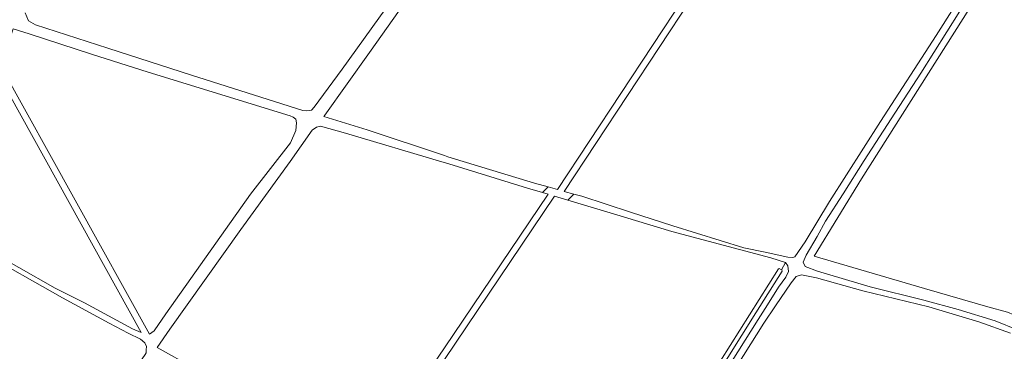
# Model space of a CAD drawing. Header units: metres. Extents: x 152737 to 157444, y 374779 to 378487.
# Tile 11 of 95: x 153806 to 154256, y 376153 to 376304. Entities that reach past the tile are written whole.
import ezdxf

# ---------------------------------------------------------------- set-up
doc = ezdxf.new("R2010")
doc.units = ezdxf.units.M
for name, color, linetype, lineweight in [('B-XX-OG-TERREIN_CULTUURSCHEIDING-GV', 7, 'Continuous', 18), ('B-XX-OG-WATER-GV', 130, 'Continuous', 18), ('B-XX-OG-WEG-GV', 7, 'Continuous', 18)]:
    doc.layers.add(name, color=color, linetype=linetype, lineweight=lineweight)

msp = doc.modelspace()

# ---------------------------------------------------------------- linework, layer by layer
at = {"layer": 'B-XX-OG-TERREIN_CULTUURSCHEIDING-GV'}
for points in [[(154047.329, 376227.953), (154051.627, 376226.767), (154152.891, 376380.338), (154128.463, 376388.056), (154104.006, 376395.688), (154068.098, 376405.015), (154056.241, 376407.754), (154053.449, 376407.79), (154050.959, 376406.9), (154050.606, 376406.459), (154048.025, 376403.236), (154034.345, 376384.885), (154004.359, 376342.966), (154000, 376337.022), (153984.719, 376316.186), (153965.842, 376289.334), (153945.373, 376260.809), (153945.019, 376260.183), (153964.721, 376254.103), (154000, 376242.254), (154001.576, 376241.725), (154041.147, 376229.658)], [(154059.07, 376224.714), (154062.709, 376223.71), (154084.932, 376216.414), (154104.31, 376210.223), (154136.647, 376200.218), (154146.427, 376198.205), (154156.822, 376195.934), (154159.021, 376195.819), (154160.06, 376195.995), (154164.715, 376202.883), (154175.86, 376221.335), (154199.043, 376257.774), (154224.559, 376297.147), (154254.149, 376343.965), (154253.836, 376345.764), (154252.324, 376347.532), (154249.769, 376349.648), (154244.221, 376351.945), (154201.154, 376365.089), (154156.646, 376379.151), (154155.865, 376379.398), (154054.667, 376225.928)], [(153867.488, 376162.279), (153872.816, 376170.033), (153911.438, 376224.677), (153929.786, 376248.146), (153932.187, 376253.708), (153932.497, 376257.261), (153932.193, 376258.929), (153931.043, 376259.811), (153929.61, 376260.492), (153864.734, 376280.432), (153838.959, 376288.525), (153810.426, 376297.842), (153803.13, 376300.093), (153797.477, 376283.052), (153865.434, 376160.748)], [(153795.655, 376280.155), (153786.577, 376255.749), (153778.052, 376233.595), (153769.322, 376212.055), (153769.679, 376212.077), (153789.065, 376200.61), (153822.275, 376181.772), (153835.732, 376175.027), (153857.619, 376163.228), (153861.567, 376161.532)], [(153962.408, 376103.603), (153964.334, 376102.559), (153981.211, 376126.759), (154000, 376154.565), (154047.333, 376224.614), (154044.756, 376225.38), (154037.92, 376227.411), (154000, 376239.104), (153998.894, 376239.445), (153954.881, 376252.472), (153943.479, 376255.764), (153941.636, 376255.297), (153939.655, 376253.924), (153929.591, 376239.628), (153907.136, 376208.504), (153874.609, 376162.972), (153868.846, 376154.708), (153885.84, 376145.189), (153904.024, 376135.735), (153933.207, 376119.424)], [(153803.743, 376068.109), (153806.968, 376071.965), (153824.581, 376097.519), (153847.067, 376127.862), (153863.347, 376151.491), (153863.934, 376152.267), (153863.932, 376153.616), (153863.947, 376155.141), (153863.273, 376156.781), (153861.353, 376158.507), (153855.628, 376161.255), (153847.023, 376165.79), (153825.602, 376177.34), (153787.956, 376198.695), (153771.264, 376208.568), (153795.873, 376063.346)]]:
    msp.add_lwpolyline(points, close=True, dxfattribs=at)
for points in [[(153808.681, 376307.483), (153810.11, 376303.852), (153813.391, 376301.945), (153846.407, 376291.277), (153884.604, 376278.954), (153935.422, 376262.861), (153937.276, 376262.704), (153939.331, 376263.028), (153940.632, 376264.414), (153953.368, 376281.678), (154000, 376346.882)], [(154257.11, 376170.725), (154248.09, 376173.239), (154219.143, 376181.659), (154168.837, 376196.291), (154190.382, 376231.71), (154251.615, 376328.293)], [(154251.615, 376328.293), (154190.382, 376231.71), (154168.837, 376196.291), (154219.143, 376181.659), (154248.09, 376173.239), (154257.11, 376170.725), (154265.686, 376167.176), (154278.473, 376153.048), (154317.322, 376097.45), (154317.372, 376098.3), (154317.714, 376098.915), (154358.222, 376130.772), (154397.499, 376162.899), (154449.729, 376206.006), (154497.63, 376244.724), (154543.683, 376282.15), (154585.481, 376315.83)], [(154235.362, 376308.261), (154217.464, 376279.867), (154203.901, 376259.012), (154191.66, 376240.011), (154181.996, 376224.832), (154174.006, 376212.361), (154170.244, 376205.38), (154165.214, 376196.875), (154163.846, 376193.686), (154164.733, 376191.663), (154170.39, 376189.528), (154194.358, 376182.314), (154218.86, 376176.289), (154234.612, 376172.076), (154251.374, 376166.758), (154262.008, 376162.589)], [(154126.088, 376148.597), (154152.502, 376190.564), (154152.849, 376190.658), (154153.953, 376190.1), (154155.698, 376193.447), (154149.097, 376195.626), (154103.875, 376207.692), (154077.264, 376215.721), (154056.304, 376221.949), (154050.349, 376223.718), (154000, 376149.206)], [(154100.123, 376098.987), (154143.19, 376167.441), (154147.565, 376174.067), (154152.536, 376182.214), (154155.921, 376186.777), (154157.031, 376189.352), (154156.824, 376191.94), (154155.698, 376193.447), (154153.953, 376190.1), (154153.987, 376190.082), (154154.246, 376189.534), (154142.143, 376170.505), (154129.48, 376150.092)], [(154258.485, 376161.271), (154243.919, 376166.331), (154221.176, 376173.271), (154190.982, 376180.497), (154169.943, 376186.485), (154163.093, 376187.79), (154160.572, 376187.003), (154158.277, 376184.214), (154151.16, 376173.632), (154145.831, 376165.82), (154106.091, 376102.566)]]:
    msp.add_lwpolyline(points, dxfattribs=at)
at = {"layer": 'B-XX-OG-WATER-GV'}
msp.add_lwpolyline([(154065.939, 376052.928), (154066.568, 376052.584), (154067.077, 376052.729), (154077.704, 376069.916), (154098.939, 376103.194), (154117.138, 376131.782), (154129.48, 376150.092), (154142.143, 376170.505), (154154.246, 376189.534), (154153.987, 376190.082), (154153.953, 376190.1), (154152.849, 376190.658), (154152.502, 376190.564), (154126.088, 376148.597), (154115.425, 376132.565), (154102.89, 376112.672), (154090.033, 376092.371), (154065.428, 376053.641), (154065.534, 376053.149)], close=True, dxfattribs=at)
at = {"layer": 'B-XX-OG-WEG-GV'}
for points in [[(154152.891, 376380.338), (154051.627, 376226.767), (154047.329, 376227.953), (154044.756, 376225.38), (154047.333, 376224.614), (154000, 376154.565), (153981.211, 376126.759)], [(154000, 376149.206), (154050.349, 376223.718), (154056.304, 376221.949), (154059.07, 376224.714), (154054.667, 376225.928), (154155.865, 376379.398)], [(154000, 376346.882), (153953.368, 376281.678), (153940.632, 376264.414), (153939.331, 376263.028), (153937.276, 376262.704), (153935.422, 376262.861), (153884.604, 376278.954), (153846.407, 376291.277), (153813.391, 376301.945), (153810.11, 376303.852), (153808.681, 376307.483)], [(154254.149, 376343.965), (154224.559, 376297.147), (154199.043, 376257.774), (154175.86, 376221.335), (154164.715, 376202.883), (154160.06, 376195.995), (154159.021, 376195.819), (154156.822, 376195.934), (154146.427, 376198.205), (154136.647, 376200.218), (154104.31, 376210.223), (154084.932, 376216.414), (154062.709, 376223.71), (154059.07, 376224.714), (154056.304, 376221.949), (154077.264, 376215.721), (154103.875, 376207.692), (154149.097, 376195.626), (154155.698, 376193.447), (154156.824, 376191.94), (154157.031, 376189.352), (154155.921, 376186.777), (154152.536, 376182.214), (154147.565, 376174.067), (154143.19, 376167.441), (154100.123, 376098.987)], [(153885.84, 376145.189), (153868.846, 376154.708), (153874.609, 376162.972), (153907.136, 376208.504), (153929.591, 376239.628), (153939.655, 376253.924), (153941.636, 376255.297), (153943.479, 376255.764), (153954.881, 376252.472), (153998.894, 376239.445), (154000, 376239.104), (154037.92, 376227.411), (154044.756, 376225.38), (154047.329, 376227.953), (154041.147, 376229.658), (154001.576, 376241.725), (154000, 376242.254), (153964.721, 376254.103), (153945.019, 376260.183), (153945.373, 376260.809), (153965.842, 376289.334), (153984.719, 376316.186)], [(154262.008, 376162.589), (154251.374, 376166.758), (154234.612, 376172.076), (154218.86, 376176.289), (154194.358, 376182.314), (154170.39, 376189.528), (154164.733, 376191.663), (154163.846, 376193.686), (154165.214, 376196.875), (154170.244, 376205.38), (154174.006, 376212.361), (154181.996, 376224.832), (154191.66, 376240.011), (154203.901, 376259.012), (154217.464, 376279.867), (154235.362, 376308.261)], [(154106.091, 376102.566), (154145.831, 376165.82), (154151.16, 376173.632), (154158.277, 376184.214), (154160.572, 376187.003), (154163.093, 376187.79), (154169.943, 376186.485), (154190.982, 376180.497), (154221.176, 376173.271), (154243.919, 376166.331), (154258.485, 376161.271)]]:
    msp.add_lwpolyline(points, dxfattribs=at)
for points in [[(153867.488, 376162.279), (153865.434, 376160.748), (153797.477, 376283.052), (153803.13, 376300.093), (153810.426, 376297.842), (153838.959, 376288.525), (153864.734, 376280.432), (153929.61, 376260.492), (153931.043, 376259.811), (153932.193, 376258.929), (153932.497, 376257.261), (153932.187, 376253.708), (153929.786, 376248.146), (153911.438, 376224.677), (153872.816, 376170.033)], [(153795.655, 376280.155), (153861.567, 376161.532), (153857.619, 376163.228), (153835.732, 376175.027), (153822.275, 376181.772), (153789.065, 376200.61), (153769.679, 376212.077), (153769.322, 376212.055), (153778.052, 376233.595), (153786.577, 376255.749)], [(153803.743, 376068.109), (153795.873, 376063.346), (153771.264, 376208.568), (153787.956, 376198.695), (153825.602, 376177.34), (153847.023, 376165.79), (153855.628, 376161.255), (153861.353, 376158.507), (153863.273, 376156.781), (153863.947, 376155.141), (153863.932, 376153.616), (153863.934, 376152.267), (153863.347, 376151.491), (153847.067, 376127.862), (153824.581, 376097.519), (153806.968, 376071.965)]]:
    msp.add_lwpolyline(points, close=True, dxfattribs=at)

doc.saveas('drawing.dxf')
